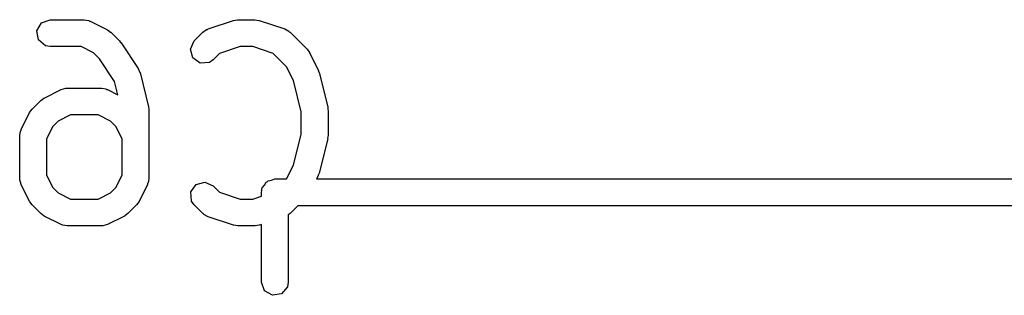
# Model space of a CAD drawing. Extents: x 3.18 to 5.53, y -3.25 to -0.52.
# Tile 13 of 25: x 4.27 to 4.49, y -1.67 to -1.61. Entities that reach past the tile are written whole.
import ezdxf

# ---------------------------------------------------------------- set-up
doc = ezdxf.new("R2010")
doc.units = 0
doc.header["$MEASUREMENT"] = 0
doc.layers.add('BLACK', color=7, linetype='CONTINUOUS')

msp = doc.modelspace()

# ---------------------------------------------------------------- linework, layer by layer
at = {"layer": 'BLACK', "linetype": 'CONTINUOUS'}
for p, q in [((4.27351, -1.61316), (4.27452, -1.61141)), ((4.27452, -1.61141), (4.27642, -1.61072)), ((4.27642, -1.61072), (4.28392, -1.61072)), ((4.28392, -1.61072), (4.28493, -1.6109)), ((4.28493, -1.6109), (4.28507, -1.61101)), ((4.28507, -1.61101), (4.28524, -1.61103)), ((4.28524, -1.61103), (4.28899, -1.61291)), ((4.31111, -1.61275), (4.31673, -1.61087)), ((4.31673, -1.61087), (4.31761, -1.61074)), ((4.31761, -1.61074), (4.31767, -1.61072)), ((4.31767, -1.61072), (4.32142, -1.61072)), ((4.32142, -1.61072), (4.32229, -1.61088)), ((4.32229, -1.61088), (4.32235, -1.61087)), ((4.32235, -1.61087), (4.32798, -1.61275)), ((4.27387, -1.61515), (4.27351, -1.61316)), ((4.28899, -1.61291), (4.2897, -1.61344)), ((4.2897, -1.61344), (4.28976, -1.61346)), ((4.28976, -1.61346), (4.29163, -1.61534)), ((4.30808, -1.61534), (4.30996, -1.61346)), ((4.30996, -1.61346), (4.3108, -1.61287)), ((4.3108, -1.61287), (4.31097, -1.61286)), ((4.31097, -1.61286), (4.31111, -1.61275)), ((4.32798, -1.61275), (4.32888, -1.61324)), ((4.32888, -1.61324), (4.32897, -1.61339)), ((4.32897, -1.61339), (4.32913, -1.61346)), ((4.32913, -1.61346), (4.33288, -1.61721)), ((4.27541, -1.61645), (4.27387, -1.61515)), ((4.29163, -1.61534), (4.29189, -1.61571)), ((4.29189, -1.61571), (4.292, -1.61579)), ((4.292, -1.61579), (4.29575, -1.62141)), ((4.30723, -1.61717), (4.30808, -1.61534)), ((4.27642, -1.61663), (4.27541, -1.61645)), ((4.28322, -1.61663), (4.27642, -1.61663)), ((4.28592, -1.61798), (4.28322, -1.61663)), ((4.28725, -1.61931), (4.28592, -1.61798)), ((4.30775, -1.61912), (4.30723, -1.61717)), ((4.31364, -1.61813), (4.31226, -1.61951)), ((4.31815, -1.61663), (4.31364, -1.61813)), ((4.32094, -1.61663), (4.31815, -1.61663)), ((4.32545, -1.61813), (4.32094, -1.61663)), ((4.32836, -1.62105), (4.32545, -1.61813)), ((4.33288, -1.61721), (4.33339, -1.61794)), ((4.33339, -1.61794), (4.33343, -1.61798)), ((4.33343, -1.61798), (4.33531, -1.62173)), ((4.29056, -1.62426), (4.28725, -1.61931)), ((4.3094, -1.62028), (4.30775, -1.61912)), ((4.31142, -1.6201), (4.3094, -1.62028)), ((4.31226, -1.61951), (4.31142, -1.6201)), ((4.29575, -1.62141), (4.29615, -1.62232)), ((4.29615, -1.62232), (4.29616, -1.62233)), ((4.29616, -1.62233), (4.29804, -1.62983)), ((4.32988, -1.62408), (4.32836, -1.62105)), ((4.33531, -1.62173), (4.33545, -1.62222)), ((4.33545, -1.62222), (4.33553, -1.62233)), ((4.33553, -1.62233), (4.33741, -1.62983)), ((4.29128, -1.62718), (4.29056, -1.62426)), ((4.33159, -1.63091), (4.32988, -1.62408)), ((4.2751, -1.62791), (4.27885, -1.62603)), ((4.27885, -1.62603), (4.27983, -1.62574)), ((4.27983, -1.62574), (4.28001, -1.62578)), ((4.28001, -1.62578), (4.28017, -1.62572)), ((4.28017, -1.62572), (4.28767, -1.62572)), ((4.28767, -1.62572), (4.28868, -1.6259)), ((4.28868, -1.6259), (4.28882, -1.62601)), ((4.28882, -1.62601), (4.28899, -1.62603)), ((4.28899, -1.62603), (4.29128, -1.62718)), ((4.27246, -1.63034), (4.27433, -1.62846)), ((4.27433, -1.62846), (4.27506, -1.62795)), ((4.27506, -1.62795), (4.2751, -1.62791)), ((4.27003, -1.63485), (4.27191, -1.6311)), ((4.27191, -1.6311), (4.27243, -1.63039)), ((4.27243, -1.63039), (4.27246, -1.63034)), ((4.29804, -1.62983), (4.29808, -1.63042)), ((4.29808, -1.63042), (4.29812, -1.63055)), ((4.29812, -1.63055), (4.29812, -1.64555)), ((4.33159, -1.63581), (4.33159, -1.63091)), ((4.33741, -1.62983), (4.33745, -1.63042)), ((4.33745, -1.63042), (4.33749, -1.63055)), ((4.33749, -1.63055), (4.33749, -1.63617)), ((4.27817, -1.63298), (4.27697, -1.63417)), ((4.28087, -1.63163), (4.27817, -1.63298)), ((4.28697, -1.63163), (4.28087, -1.63163)), ((4.28967, -1.63298), (4.28697, -1.63163)), ((4.29087, -1.63417), (4.28967, -1.63298)), ((4.26972, -1.63617), (4.2699, -1.63516)), ((4.2699, -1.63516), (4.27001, -1.63503)), ((4.27001, -1.63503), (4.27003, -1.63485)), ((4.27697, -1.63417), (4.27563, -1.63687)), ((4.29222, -1.63687), (4.29087, -1.63417)), ((4.32988, -1.64264), (4.33159, -1.63581)), ((4.26972, -1.64555), (4.26972, -1.63617)), ((4.27563, -1.63687), (4.27563, -1.64485)), ((4.29222, -1.64485), (4.29222, -1.63687)), ((4.33741, -1.63689), (4.33553, -1.64439)), ((4.33749, -1.63617), (4.33739, -1.63675)), ((4.33739, -1.63675), (4.33741, -1.63689)), ((4.32837, -1.64567), (4.32988, -1.64264)), ((4.33553, -1.64439), (4.33532, -1.64485)), ((4.26978, -1.64571), (4.26972, -1.64555)), ((4.26974, -1.64588), (4.26978, -1.64571)), ((4.27003, -1.64687), (4.26974, -1.64588)), ((4.27563, -1.64485), (4.27697, -1.64755)), ((4.29087, -1.64755), (4.29222, -1.64485)), ((4.29795, -1.64656), (4.29783, -1.64669)), ((4.29812, -1.64555), (4.29795, -1.64656)), ((4.30847, -1.64688), (4.31043, -1.64635)), ((4.31043, -1.64635), (4.31226, -1.64721)), ((4.3235, -1.64702), (4.32389, -1.64636)), ((4.32389, -1.64636), (4.32414, -1.64627)), ((4.32414, -1.64627), (4.32431, -1.64606)), ((4.32431, -1.64606), (4.32506, -1.64593)), ((4.32506, -1.64593), (4.32579, -1.64567)), ((4.32579, -1.64567), (4.32837, -1.64567)), ((4.33531, -1.64499), (4.33497, -1.64567)), ((4.33497, -1.64567), (4.50295, -1.64567)), ((4.33532, -1.64485), (4.33531, -1.64499)), ((4.27191, -1.65062), (4.27003, -1.64687)), ((4.27697, -1.64755), (4.27817, -1.64874)), ((4.27817, -1.64874), (4.28087, -1.65009)), ((4.28697, -1.65009), (4.28967, -1.64874)), ((4.28967, -1.64874), (4.29087, -1.64755)), ((4.29781, -1.64687), (4.29594, -1.65062)), ((4.29783, -1.64669), (4.29781, -1.64687)), ((4.30732, -1.64853), (4.30847, -1.64688)), ((4.30749, -1.65054), (4.30732, -1.64853)), ((4.31226, -1.64721), (4.31364, -1.64859)), ((4.31364, -1.64859), (4.31815, -1.65009)), ((4.32283, -1.64862), (4.3229, -1.64824)), ((4.32283, -1.64946), (4.32283, -1.64862)), ((4.32288, -1.64811), (4.32294, -1.64799)), ((4.3229, -1.64824), (4.32288, -1.64811)), ((4.32294, -1.64799), (4.32301, -1.64761)), ((4.32301, -1.64761), (4.3235, -1.64702)), ((4.27195, -1.65066), (4.27191, -1.65062)), ((4.27246, -1.65138), (4.27195, -1.65066)), ((4.28087, -1.65009), (4.28697, -1.65009)), ((4.29594, -1.65062), (4.29541, -1.65133)), ((4.30808, -1.65138), (4.30749, -1.65054)), ((4.31815, -1.65009), (4.32094, -1.65009)), ((4.32094, -1.65009), (4.32283, -1.64946)), ((4.27433, -1.65326), (4.27246, -1.65138)), ((4.29538, -1.65138), (4.29351, -1.65326)), ((4.29541, -1.65133), (4.29538, -1.65138)), ((4.30996, -1.65326), (4.30808, -1.65138)), ((4.33081, -1.65157), (4.32913, -1.65326)), ((4.5, -1.65157), (4.33081, -1.65157)), ((4.27439, -1.65329), (4.27433, -1.65326)), ((4.2751, -1.65381), (4.27439, -1.65329)), ((4.27885, -1.65569), (4.2751, -1.65381)), ((4.29274, -1.65381), (4.28899, -1.65569)), ((4.29279, -1.65377), (4.29274, -1.65381)), ((4.29351, -1.65326), (4.29279, -1.65377)), ((4.31012, -1.65333), (4.30996, -1.65326)), ((4.31021, -1.65348), (4.31012, -1.65333)), ((4.31111, -1.65397), (4.31021, -1.65348)), ((4.31673, -1.65585), (4.31111, -1.65397)), ((4.32913, -1.65326), (4.32874, -1.65353)), ((4.32874, -1.65353), (4.32874, -1.66831)), ((4.27903, -1.65571), (4.27885, -1.65569)), ((4.27916, -1.65582), (4.27903, -1.65571)), ((4.28017, -1.656), (4.27916, -1.65582)), ((4.28767, -1.656), (4.28017, -1.656)), ((4.28784, -1.65594), (4.28767, -1.656)), ((4.28801, -1.65598), (4.28784, -1.65594)), ((4.28899, -1.65569), (4.28801, -1.65598)), ((4.3168, -1.65585), (4.31673, -1.65585)), ((4.31767, -1.656), (4.3168, -1.65585)), ((4.32142, -1.656), (4.31767, -1.656)), ((4.32148, -1.65598), (4.32142, -1.656)), ((4.32235, -1.65585), (4.32148, -1.65598)), ((4.32283, -1.65569), (4.32235, -1.65585)), ((4.32283, -1.66831), (4.32283, -1.65569)), ((4.32352, -1.6702), (4.32283, -1.66831)), ((4.32527, -1.67121), (4.32352, -1.6702)), ((4.32856, -1.66932), (4.32726, -1.67086)), ((4.32874, -1.66831), (4.32856, -1.66932)), ((4.32726, -1.67086), (4.32527, -1.67121))]:
    msp.add_line(p, q, dxfattribs=at)

doc.saveas('drawing.dxf')
